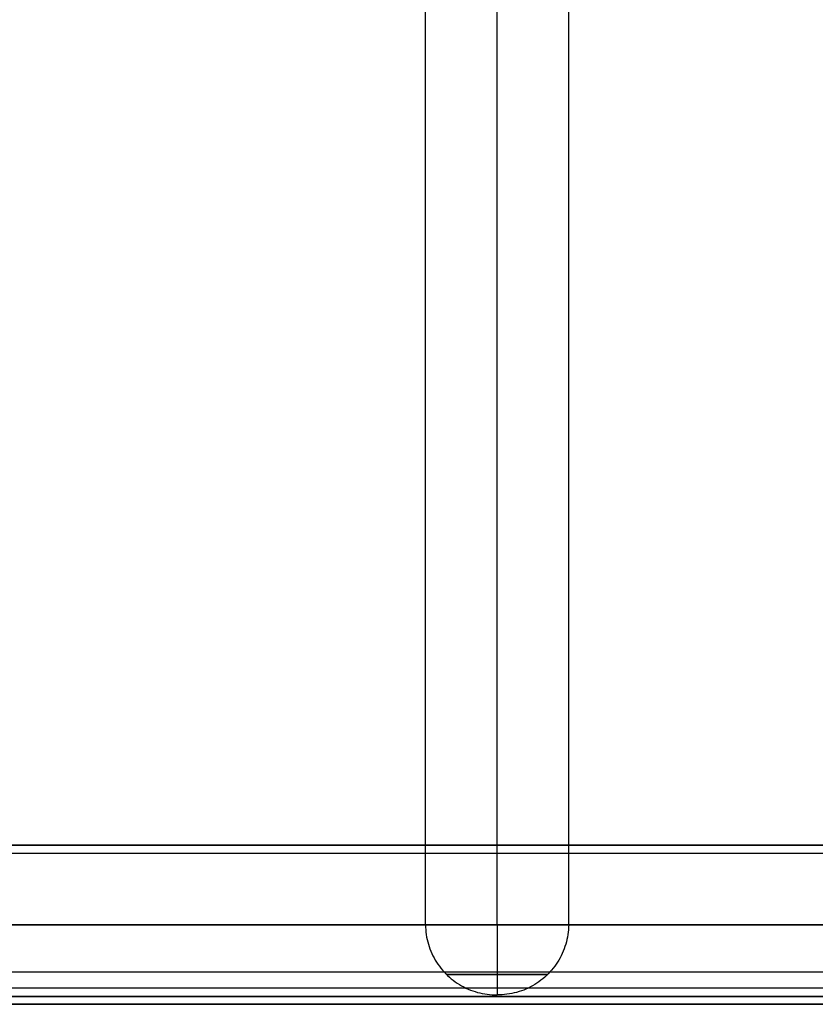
# Model space of a CAD drawing. Header units: millimetres. Extents: x -5 to 795, y 0 to 250.
# Tile 11 of 55: x 45 to 95, y 0 to 62. Entities that reach past the tile are written whole.
import ezdxf

# ---------------------------------------------------------------- set-up
doc = ezdxf.new("R2010")
doc.units = ezdxf.units.MM
doc.layers.add('Plant box - Two tier - Ferm Living', color=7, linetype='Continuous', true_color=0x000000)

msp = doc.modelspace()

# ---------------------------------------------------------------- linework, layer by layer
at = {"layer": 'Plant box - Two tier - Ferm Living'}
for p, q in [((70.5, 5, 5), (70.5, 245, 5)), ((75, 5, 5), (75, 245, 5)), ((75, 5, 9.5), (75, 245, 9.5)), ((75, 5, 0.5), (75, 245, 0.5)), ((79.5, 5, 5), (79.5, 245, 5)), ((15, 10, 5), (775, 10, 5)), ((775, 10, 674.846), (15, 10, 674.846)), ((2.179, 9.5, 159.5), (787.821, 9.5, 159.5)), ((5, 5, 155), (785, 5, 155)), ((5, 5, 164), (785, 5, 164)), ((15, 5, 10), (775, 5, 10)), ((775, 5, 669.846), (15, 5, 669.846)), ((15, 5), (775, 5)), ((775, 5, 679.846), (15, 5, 679.846)), ((15, 5, 5), (775, 5, 5)), ((775, 5, 674.846), (15, 5, 674.846)), ((70.504, 5, 5.195), (70.5, 5, 5.039)), ((70.5, 5, 5.039), (70.502, 5, 4.883)), ((70.5, 5, 5), (70.504, 4.845, 5)), ((70.502, 5, 4.883), (70.508, 5, 4.727)), ((70.514, 5, 5.351), (70.504, 5, 5.195)), ((70.508, 5, 4.727), (70.52, 5, 4.571)), ((70.529, 5, 5.507), (70.514, 5, 5.351)), ((70.52, 5, 4.571), (70.538, 5, 4.416)), ((70.549, 5, 5.661), (70.529, 5, 5.507)), ((70.538, 5, 4.416), (70.561, 5, 4.261)), ((70.575, 5, 5.816), (70.549, 5, 5.661)), ((70.561, 5, 4.261), (70.589, 5, 4.108)), ((70.605, 5, 5.969), (70.575, 5, 5.816)), ((70.589, 5, 4.108), (70.623, 5, 3.955)), ((70.642, 5, 6.121), (70.605, 5, 5.969)), ((70.623, 5, 3.955), (70.662, 5, 3.804)), ((70.683, 5, 6.271), (70.642, 5, 6.121)), ((70.662, 5, 3.804), (70.706, 5, 3.654)), ((70.73, 5, 6.42), (70.683, 5, 6.271)), ((70.706, 5, 3.654), (70.755, 5, 3.506)), ((70.782, 5, 6.568), (70.73, 5, 6.42)), ((70.755, 5, 3.506), (70.81, 5, 3.359)), ((70.839, 5, 6.713), (70.782, 5, 6.568)), ((70.81, 5, 3.359), (70.869, 5, 3.215)), ((70.901, 5, 6.856), (70.839, 5, 6.713)), ((70.869, 5, 3.215), (70.934, 5, 3.073)), ((70.968, 5, 6.998), (70.901, 5, 6.856)), ((70.934, 5, 3.073), (71.003, 5, 2.933)), ((71.039, 5, 7.136), (70.968, 5, 6.998)), ((71.003, 5, 2.933), (71.077, 5, 2.795)), ((71.116, 5, 7.273), (71.039, 5, 7.136)), ((71.077, 5, 2.795), (71.156, 5, 2.66)), ((71.197, 5, 7.406), (71.116, 5, 7.273)), ((71.156, 5, 2.66), (71.24, 5, 2.528)), ((71.283, 5, 7.536), (71.197, 5, 7.406)), ((71.24, 5, 2.528), (71.328, 5, 2.399)), ((71.373, 5, 7.664), (71.283, 5, 7.536)), ((71.328, 5, 2.399), (71.42, 5, 2.274)), ((71.468, 5, 7.788), (71.373, 5, 7.664)), ((71.42, 5, 2.274), (71.517, 5, 2.151)), ((71.567, 5, 7.909), (71.468, 5, 7.788)), ((71.517, 5, 2.151), (71.618, 5, 2.032)), ((71.67, 5, 8.027), (71.567, 5, 7.909)), ((71.618, 5, 2.032), (71.723, 5, 1.916)), ((71.777, 5, 8.14), (71.67, 5, 8.027)), ((71.723, 5, 1.916), (71.832, 5, 1.804)), ((71.888, 5, 8.25), (71.777, 5, 8.14)), ((71.832, 5, 1.804), (71.945, 5, 1.696)), ((72.002, 5, 8.356), (71.888, 5, 8.25)), ((71.945, 5, 1.696), (72.061, 5, 1.592)), ((72.121, 5, 8.458), (72.002, 5, 8.356)), ((72.061, 5, 1.592), (72.181, 5, 1.492)), ((72.243, 5, 8.556), (72.121, 5, 8.458)), ((72.181, 5, 1.492), (72.305, 5, 1.397)), ((72.368, 5, 8.65), (72.243, 5, 8.556)), ((72.305, 5, 1.397), (72.431, 5, 1.305)), ((72.496, 5, 8.739), (72.368, 5, 8.65)), ((72.431, 5, 1.305), (72.561, 5, 1.218)), ((72.627, 5, 8.824), (72.496, 5, 8.739)), ((72.561, 5, 1.218), (72.694, 5, 1.136)), ((72.761, 5, 8.904), (72.627, 5, 8.824)), ((72.694, 5, 1.136), (72.829, 5, 1.058)), ((72.898, 5, 8.979), (72.761, 5, 8.904)), ((72.829, 5, 1.058), (72.967, 5, 0.985)), ((73.037, 5, 9.05), (72.898, 5, 8.979)), ((72.967, 5, 0.985), (73.108, 5, 0.917)), ((73.179, 5, 9.115), (73.037, 5, 9.05)), ((73.108, 5, 0.917), (73.251, 5, 0.854)), ((73.323, 5, 9.176), (73.179, 5, 9.115)), ((73.251, 5, 0.854), (73.396, 5, 0.796)), ((73.469, 5, 9.232), (73.323, 5, 9.176)), ((73.396, 5, 0.796), (73.543, 5, 0.742)), ((73.617, 5, 9.282), (73.469, 5, 9.232)), ((73.543, 5, 0.742), (73.691, 5, 0.694)), ((73.766, 5, 9.328), (73.617, 5, 9.282)), ((73.691, 5, 0.694), (73.842, 5, 0.652)), ((73.917, 5, 9.368), (73.766, 5, 9.328)), ((73.842, 5, 0.652), (73.993, 5, 0.614)), ((74.069, 5, 9.403), (73.917, 5, 9.368)), ((73.993, 5, 0.614), (74.146, 5, 0.582)), ((74.223, 5, 9.432), (74.069, 5, 9.403)), ((74.146, 5, 0.582), (74.3, 5, 0.555)), ((74.377, 5, 9.457), (74.223, 5, 9.432)), ((74.3, 5, 0.555), (74.455, 5, 0.533)), ((74.532, 5, 9.476), (74.377, 5, 9.457)), ((74.455, 5, 0.533), (74.61, 5, 0.517)), ((74.688, 5, 9.489), (74.532, 5, 9.476)), ((74.61, 5, 0.517), (74.766, 5, 0.506)), ((74.844, 5, 9.497), (74.688, 5, 9.489)), ((74.766, 5, 0.506), (74.922, 5, 0.501)), ((75, 5, 9.5), (74.844, 5, 9.497)), ((74.922, 5, 0.501), (75.078, 5, 0.501)), ((75.156, 5, 9.497), (75, 5, 9.5)), ((75, 5, 9.5), (75, 4.845, 9.496)), ((75, 5, 0.5), (75, 4.845, 0.504)), ((75.078, 5, 0.501), (75.234, 5, 0.506)), ((75.312, 5, 9.489), (75.156, 5, 9.497)), ((75.234, 5, 0.506), (75.39, 5, 0.517)), ((75.468, 5, 9.476), (75.312, 5, 9.489)), ((75.39, 5, 0.517), (75.545, 5, 0.533)), ((75.623, 5, 9.457), (75.468, 5, 9.476)), ((75.545, 5, 0.533), (75.7, 5, 0.555)), ((75.777, 5, 9.432), (75.623, 5, 9.457)), ((75.7, 5, 0.555), (75.854, 5, 0.582)), ((75.931, 5, 9.403), (75.777, 5, 9.432)), ((75.854, 5, 0.582), (76.007, 5, 0.614)), ((76.083, 5, 9.368), (75.931, 5, 9.403)), ((76.007, 5, 0.614), (76.158, 5, 0.652)), ((76.234, 5, 9.328), (76.083, 5, 9.368)), ((76.158, 5, 0.652), (76.309, 5, 0.694)), ((76.383, 5, 9.282), (76.234, 5, 9.328)), ((76.309, 5, 0.694), (76.457, 5, 0.742)), ((76.531, 5, 9.232), (76.383, 5, 9.282)), ((76.457, 5, 0.742), (76.604, 5, 0.796)), ((76.677, 5, 9.176), (76.531, 5, 9.232)), ((76.604, 5, 0.796), (76.749, 5, 0.854)), ((76.821, 5, 9.115), (76.677, 5, 9.176)), ((76.749, 5, 0.854), (76.892, 5, 0.917)), ((76.963, 5, 9.05), (76.821, 5, 9.115)), ((76.892, 5, 0.917), (77.033, 5, 0.985)), ((77.102, 5, 8.979), (76.963, 5, 9.05)), ((77.033, 5, 0.985), (77.171, 5, 1.058)), ((77.239, 5, 8.904), (77.102, 5, 8.979)), ((77.171, 5, 1.058), (77.306, 5, 1.136)), ((77.373, 5, 8.824), (77.239, 5, 8.904)), ((77.306, 5, 1.136), (77.439, 5, 1.218)), ((77.504, 5, 8.739), (77.373, 5, 8.824)), ((77.439, 5, 1.218), (77.569, 5, 1.305)), ((77.632, 5, 8.65), (77.504, 5, 8.739)), ((77.569, 5, 1.305), (77.695, 5, 1.397)), ((77.757, 5, 8.556), (77.632, 5, 8.65)), ((77.695, 5, 1.397), (77.819, 5, 1.492)), ((77.879, 5, 8.458), (77.757, 5, 8.556)), ((77.819, 5, 1.492), (77.939, 5, 1.592)), ((77.998, 5, 8.356), (77.879, 5, 8.458)), ((77.939, 5, 1.592), (78.055, 5, 1.696)), ((78.112, 5, 8.25), (77.998, 5, 8.356)), ((78.055, 5, 1.696), (78.168, 5, 1.804)), ((78.223, 5, 8.14), (78.112, 5, 8.25)), ((78.168, 5, 1.804), (78.277, 5, 1.916)), ((78.33, 5, 8.027), (78.223, 5, 8.14)), ((78.277, 5, 1.916), (78.382, 5, 2.032)), ((78.433, 5, 7.909), (78.33, 5, 8.027)), ((78.382, 5, 2.032), (78.483, 5, 2.151)), ((78.532, 5, 7.788), (78.433, 5, 7.909)), ((78.483, 5, 2.151), (78.58, 5, 2.274)), ((78.627, 5, 7.664), (78.532, 5, 7.788)), ((78.58, 5, 2.274), (78.672, 5, 2.399)), ((78.717, 5, 7.536), (78.627, 5, 7.664)), ((78.672, 5, 2.399), (78.76, 5, 2.528)), ((78.803, 5, 7.406), (78.717, 5, 7.536)), ((78.76, 5, 2.528), (78.844, 5, 2.66)), ((78.884, 5, 7.273), (78.803, 5, 7.406)), ((78.844, 5, 2.66), (78.923, 5, 2.795)), ((78.961, 5, 7.136), (78.884, 5, 7.273)), ((78.923, 5, 2.795), (78.997, 5, 2.933)), ((79.032, 5, 6.998), (78.961, 5, 7.136)), ((78.997, 5, 2.933), (79.066, 5, 3.073)), ((79.099, 5, 6.856), (79.032, 5, 6.998)), ((79.066, 5, 3.073), (79.131, 5, 3.215)), ((79.161, 5, 6.713), (79.099, 5, 6.856)), ((79.131, 5, 3.215), (79.19, 5, 3.359)), ((79.218, 5, 6.568), (79.161, 5, 6.713)), ((79.19, 5, 3.359), (79.245, 5, 3.506)), ((79.27, 5, 6.42), (79.218, 5, 6.568)), ((79.245, 5, 3.506), (79.294, 5, 3.654)), ((79.317, 5, 6.271), (79.27, 5, 6.42)), ((79.294, 5, 3.654), (79.338, 5, 3.804)), ((79.358, 5, 6.121), (79.317, 5, 6.271)), ((79.338, 5, 3.804), (79.377, 5, 3.955)), ((79.395, 5, 5.969), (79.358, 5, 6.121)), ((79.377, 5, 3.955), (79.411, 5, 4.108)), ((79.425, 5, 5.816), (79.395, 5, 5.969)), ((79.411, 5, 4.108), (79.439, 5, 4.261)), ((79.451, 5, 5.661), (79.425, 5, 5.816)), ((79.439, 5, 4.261), (79.462, 5, 4.416)), ((79.471, 5, 5.507), (79.451, 5, 5.661)), ((79.462, 5, 4.416), (79.48, 5, 4.571)), ((79.486, 5, 5.351), (79.471, 5, 5.507)), ((79.48, 5, 4.571), (79.492, 5, 4.727)), ((79.496, 5, 5.195), (79.486, 5, 5.351)), ((79.492, 5, 4.727), (79.498, 5, 4.883)), ((79.5, 5, 5.039), (79.496, 5, 5.195)), ((79.5, 5, 5), (79.496, 4.845, 5)), ((79.498, 5, 4.883), (79.5, 5, 5.039)), ((70.504, 4.845, 5), (70.514, 4.689, 5)), ((70.514, 4.689, 5), (70.529, 4.535, 5)), ((70.529, 4.535, 5), (70.55, 4.381, 5)), ((70.55, 4.381, 5), (70.576, 4.227, 5)), ((75, 4.845, 9.496), (75, 4.689, 9.486)), ((75, 4.845, 0.504), (75, 4.689, 0.514)), ((75, 4.689, 9.486), (75, 4.535, 9.471)), ((75, 4.689, 0.514), (75, 4.535, 0.529)), ((75, 4.535, 9.471), (75, 4.381, 9.45)), ((75, 4.535, 0.529), (75, 4.381, 0.55)), ((75, 4.381, 9.45), (75, 4.227, 9.424)), ((75, 4.381, 0.55), (75, 4.227, 0.576)), ((79.45, 4.381, 5), (79.424, 4.227, 5)), ((79.471, 4.535, 5), (79.45, 4.381, 5)), ((79.486, 4.689, 5), (79.471, 4.535, 5)), ((79.496, 4.845, 5), (79.486, 4.689, 5)), ((70.576, 4.227, 5), (70.607, 4.075, 5)), ((70.607, 4.075, 5), (70.644, 3.924, 5)), ((70.644, 3.924, 5), (70.685, 3.774, 5)), ((70.685, 3.774, 5), (70.732, 3.626, 5)), ((75, 4.227, 9.424), (75, 4.075, 9.393)), ((75, 4.227, 0.576), (75, 4.075, 0.607)), ((75, 4.075, 9.393), (75, 3.924, 9.356)), ((75, 4.075, 0.607), (75, 3.924, 0.644)), ((75, 3.924, 9.356), (75, 3.774, 9.315)), ((75, 3.924, 0.644), (75, 3.774, 0.685)), ((75, 3.774, 9.315), (75, 3.626, 9.268)), ((75, 3.774, 0.685), (75, 3.626, 0.732)), ((79.315, 3.774, 5), (79.268, 3.626, 5)), ((79.356, 3.924, 5), (79.315, 3.774, 5)), ((79.393, 4.075, 5), (79.356, 3.924, 5)), ((79.424, 4.227, 5), (79.393, 4.075, 5)), ((70.732, 3.626, 5), (70.784, 3.479, 5)), ((70.784, 3.479, 5), (70.842, 3.335, 5)), ((70.842, 3.335, 5), (70.904, 3.192, 5)), ((70.904, 3.192, 5), (70.971, 3.052, 5)), ((75, 3.626, 9.268), (75, 3.479, 9.216)), ((75, 3.626, 0.732), (75, 3.479, 0.784)), ((75, 3.479, 9.216), (75, 3.335, 9.158)), ((75, 3.479, 0.784), (75, 3.335, 0.842)), ((75, 3.335, 9.158), (75, 3.192, 9.096)), ((75, 3.335, 0.842), (75, 3.192, 0.904)), ((75, 3.192, 9.096), (75, 3.052, 9.029)), ((75, 3.192, 0.904), (75, 3.052, 0.971)), ((79.096, 3.192, 5), (79.029, 3.052, 5)), ((79.158, 3.335, 5), (79.096, 3.192, 5)), ((79.216, 3.479, 5), (79.158, 3.335, 5)), ((79.268, 3.626, 5), (79.216, 3.479, 5)), ((70.971, 3.052, 5), (71.043, 2.914, 5)), ((71.043, 2.914, 5), (71.12, 2.779, 5)), ((71.12, 2.779, 5), (71.201, 2.647, 5)), ((71.201, 2.647, 5), (71.287, 2.517, 5)), ((71.287, 2.517, 5), (71.378, 2.391, 5)), ((75, 3.052, 9.029), (75, 2.914, 8.957)), ((75, 3.052, 0.971), (75, 2.914, 1.043)), ((75, 2.914, 8.957), (75, 2.779, 8.88)), ((75, 2.914, 1.043), (75, 2.779, 1.12)), ((75, 2.779, 8.88), (75, 2.647, 8.799)), ((75, 2.779, 1.12), (75, 2.647, 1.201)), ((75, 2.647, 8.799), (75, 2.517, 8.713)), ((75, 2.647, 1.201), (75, 2.517, 1.287)), ((75, 2.517, 8.713), (75, 2.391, 8.622)), ((75, 2.517, 1.287), (75, 2.391, 1.378)), ((78.713, 2.517, 5), (78.622, 2.391, 5)), ((78.799, 2.647, 5), (78.713, 2.517, 5)), ((78.88, 2.779, 5), (78.799, 2.647, 5)), ((78.957, 2.914, 5), (78.88, 2.779, 5)), ((79.029, 3.052, 5), (78.957, 2.914, 5)), ((-3, 2.041, 682), (793, 2.041, 682)), ((-3, 2.041, 750), (793, 2.041, 750)), ((-3, 2.041, 715), (793, 2.041, 715)), ((71.378, 2.391, 5), (71.473, 2.268, 5)), ((71.473, 2.268, 5), (71.572, 2.148, 5)), ((71.572, 2.148, 5), (71.675, 2.032, 5)), ((71.675, 2.032, 5), (71.782, 1.919, 5)), ((71.782, 1.919, 5), (71.893, 1.81, 5)), ((71.821, 1.883, 5.138), (71.818, 1.883, 5.028)), ((71.818, 1.883, 5.028), (71.819, 1.883, 4.917)), ((71.819, 1.883, 4.917), (71.824, 1.883, 4.807)), ((71.828, 1.883, 5.248), (71.821, 1.883, 5.138)), ((71.824, 1.883, 4.807), (71.833, 1.883, 4.697)), ((71.838, 1.883, 5.358), (71.828, 1.883, 5.248)), ((71.833, 1.883, 4.697), (71.845, 1.883, 4.587)), ((71.853, 1.883, 5.468), (71.838, 1.883, 5.358)), ((71.845, 1.883, 4.587), (71.861, 1.883, 4.478)), ((71.871, 1.883, 5.577), (71.853, 1.883, 5.468)), ((71.861, 1.883, 4.478), (71.881, 1.883, 4.369)), ((71.893, 1.883, 5.685), (71.871, 1.883, 5.577)), ((71.881, 1.883, 4.369), (71.905, 1.883, 4.261)), ((71.918, 1.883, 5.792), (71.893, 1.883, 5.685)), ((71.905, 1.883, 4.261), (71.932, 1.883, 4.154)), ((71.948, 1.883, 5.899), (71.918, 1.883, 5.792)), ((71.932, 1.883, 4.154), (71.964, 1.883, 4.048)), ((71.981, 1.883, 6.004), (71.948, 1.883, 5.899)), ((71.964, 1.883, 4.048), (71.999, 1.883, 3.943)), ((72.017, 1.883, 6.108), (71.981, 1.883, 6.004)), ((71.999, 1.883, 3.943), (72.037, 1.883, 3.84)), ((72.058, 1.883, 6.211), (72.017, 1.883, 6.108)), ((72.037, 1.883, 3.84), (72.079, 1.883, 3.738)), ((72.101, 1.883, 6.313), (72.058, 1.883, 6.211)), ((72.079, 1.883, 3.738), (72.125, 1.883, 3.637)), ((72.149, 1.883, 6.413), (72.101, 1.883, 6.313)), ((72.125, 1.883, 3.637), (72.174, 1.883, 3.538)), ((72.199, 1.883, 6.511), (72.149, 1.883, 6.413)), ((72.174, 1.883, 3.538), (72.226, 1.883, 3.441)), ((72.254, 1.883, 6.607), (72.199, 1.883, 6.511)), ((72.226, 1.883, 3.441), (72.282, 1.883, 3.346)), ((72.311, 1.883, 6.701), (72.254, 1.883, 6.607)), ((72.282, 1.883, 3.346), (72.341, 1.883, 3.252)), ((72.372, 1.883, 6.794), (72.311, 1.883, 6.701)), ((72.341, 1.883, 3.252), (72.403, 1.883, 3.161)), ((72.435, 1.883, 6.884), (72.372, 1.883, 6.794)), ((72.403, 1.883, 3.161), (72.469, 1.883, 3.072)), ((72.502, 1.883, 6.972), (72.435, 1.883, 6.884)), ((72.469, 1.883, 3.072), (72.537, 1.883, 2.985)), ((72.572, 1.883, 7.057), (72.502, 1.883, 6.972)), ((72.537, 1.883, 2.985), (72.608, 1.883, 2.901)), ((72.645, 1.883, 7.14), (72.572, 1.883, 7.057)), ((72.608, 1.883, 2.901), (72.683, 1.883, 2.819)), ((72.721, 1.883, 7.221), (72.645, 1.883, 7.14)), ((72.683, 1.883, 2.819), (72.76, 1.883, 2.74)), ((72.799, 1.883, 7.298), (72.721, 1.883, 7.221)), ((72.76, 1.883, 2.74), (72.84, 1.883, 2.664)), ((72.88, 1.883, 7.373), (72.799, 1.883, 7.298)), ((72.84, 1.883, 2.664), (72.922, 1.883, 2.59)), ((72.964, 1.883, 7.445), (72.88, 1.883, 7.373)), ((72.922, 1.883, 2.59), (73.007, 1.883, 2.52)), ((73.05, 1.883, 7.515), (72.964, 1.883, 7.445)), ((73.007, 1.883, 2.52), (73.094, 1.883, 2.452)), ((73.139, 1.883, 7.581), (73.05, 1.883, 7.515)), ((73.094, 1.883, 2.452), (73.184, 1.883, 2.387)), ((73.229, 1.883, 7.644), (73.139, 1.883, 7.581)), ((73.184, 1.883, 2.387), (73.275, 1.883, 2.326)), ((73.322, 1.883, 7.704), (73.229, 1.883, 7.644)), ((73.275, 1.883, 2.326), (73.369, 1.883, 2.268)), ((73.417, 1.883, 7.76), (73.322, 1.883, 7.704)), ((73.369, 1.883, 2.268), (73.465, 1.883, 2.213)), ((73.514, 1.883, 7.814), (73.417, 1.883, 7.76)), ((73.465, 1.883, 2.213), (73.563, 1.883, 2.161)), ((73.612, 1.883, 7.863), (73.514, 1.883, 7.814)), ((73.563, 1.883, 2.161), (73.662, 1.883, 2.113)), ((73.713, 1.883, 7.91), (73.612, 1.883, 7.863)), ((73.662, 1.883, 2.113), (73.763, 1.883, 2.068)), ((73.814, 1.883, 7.953), (73.713, 1.883, 7.91)), ((73.763, 1.883, 2.068), (73.866, 1.883, 2.027)), ((73.917, 1.883, 7.992), (73.814, 1.883, 7.953)), ((73.866, 1.883, 2.027), (73.97, 1.883, 1.989)), ((74.022, 1.883, 8.028), (73.917, 1.883, 7.992)), ((73.97, 1.883, 1.989), (74.075, 1.883, 1.956)), ((74.128, 1.883, 8.06), (74.022, 1.883, 8.028)), ((74.075, 1.883, 1.956), (74.181, 1.883, 1.925)), ((74.234, 1.883, 8.088), (74.128, 1.883, 8.06)), ((74.181, 1.883, 1.925), (74.288, 1.883, 1.899)), ((74.342, 1.883, 8.113), (74.234, 1.883, 8.088)), ((74.288, 1.883, 1.899), (74.396, 1.883, 1.876)), ((74.45, 1.883, 8.134), (74.342, 1.883, 8.113)), ((74.396, 1.883, 1.876), (74.505, 1.883, 1.857)), ((74.56, 1.883, 8.151), (74.45, 1.883, 8.134)), ((74.505, 1.883, 1.857), (74.614, 1.883, 1.841)), ((74.669, 1.883, 8.165), (74.56, 1.883, 8.151)), ((74.614, 1.883, 1.841), (74.724, 1.883, 1.83)), ((74.779, 1.883, 8.174), (74.669, 1.883, 8.165)), ((74.724, 1.883, 1.83), (74.834, 1.883, 1.822)), ((74.89, 1.883, 8.18), (74.779, 1.883, 8.174)), ((74.834, 1.883, 1.822), (74.945, 1.883, 1.818)), ((75, 1.883, 8.182), (74.89, 1.883, 8.18)), ((74.945, 1.883, 1.818), (75.055, 1.883, 1.818)), ((75, 2.391, 8.622), (75, 2.268, 8.527)), ((75, 2.391, 1.378), (75, 2.268, 1.473)), ((75, 2.268, 8.527), (75, 2.148, 8.428)), ((75, 2.268, 1.473), (75, 2.148, 1.572)), ((75, 2.148, 8.428), (75, 2.032, 8.325)), ((75, 2.148, 1.572), (75, 2.032, 1.675)), ((75, 2.032, 8.325), (75, 1.919, 8.218)), ((75, 2.032, 1.675), (75, 1.919, 1.782)), ((75, 1.919, 8.218), (75, 1.81, 8.107)), ((75, 1.919, 1.782), (75, 1.81, 1.893)), ((75.11, 1.883, 8.18), (75, 1.883, 8.182)), ((75.055, 1.883, 1.818), (75.166, 1.883, 1.822)), ((75.221, 1.883, 8.174), (75.11, 1.883, 8.18)), ((75.166, 1.883, 1.822), (75.276, 1.883, 1.83)), ((75.331, 1.883, 8.165), (75.221, 1.883, 8.174)), ((75.276, 1.883, 1.83), (75.386, 1.883, 1.841)), ((75.44, 1.883, 8.151), (75.331, 1.883, 8.165)), ((75.386, 1.883, 1.841), (75.495, 1.883, 1.857)), ((75.55, 1.883, 8.134), (75.44, 1.883, 8.151)), ((75.495, 1.883, 1.857), (75.604, 1.883, 1.876)), ((75.658, 1.883, 8.113), (75.55, 1.883, 8.134)), ((75.604, 1.883, 1.876), (75.712, 1.883, 1.899)), ((75.766, 1.883, 8.088), (75.658, 1.883, 8.113)), ((75.712, 1.883, 1.899), (75.819, 1.883, 1.925)), ((75.872, 1.883, 8.06), (75.766, 1.883, 8.088)), ((75.819, 1.883, 1.925), (75.925, 1.883, 1.956)), ((75.978, 1.883, 8.028), (75.872, 1.883, 8.06)), ((75.925, 1.883, 1.956), (76.03, 1.883, 1.989)), ((76.083, 1.883, 7.992), (75.978, 1.883, 8.028)), ((76.03, 1.883, 1.989), (76.134, 1.883, 2.027)), ((76.186, 1.883, 7.953), (76.083, 1.883, 7.992)), ((76.134, 1.883, 2.027), (76.237, 1.883, 2.068)), ((76.287, 1.883, 7.91), (76.186, 1.883, 7.953)), ((76.237, 1.883, 2.068), (76.338, 1.883, 2.113)), ((76.388, 1.883, 7.863), (76.287, 1.883, 7.91)), ((76.338, 1.883, 2.113), (76.437, 1.883, 2.161)), ((76.486, 1.883, 7.814), (76.388, 1.883, 7.863)), ((76.437, 1.883, 2.161), (76.535, 1.883, 2.213)), ((76.583, 1.883, 7.76), (76.486, 1.883, 7.814)), ((76.535, 1.883, 2.213), (76.631, 1.883, 2.268)), ((76.678, 1.883, 7.704), (76.583, 1.883, 7.76)), ((76.631, 1.883, 2.268), (76.725, 1.883, 2.326)), ((76.771, 1.883, 7.644), (76.678, 1.883, 7.704)), ((76.725, 1.883, 2.326), (76.816, 1.883, 2.387)), ((76.861, 1.883, 7.581), (76.771, 1.883, 7.644)), ((76.816, 1.883, 2.387), (76.906, 1.883, 2.452)), ((76.95, 1.883, 7.515), (76.861, 1.883, 7.581)), ((76.906, 1.883, 2.452), (76.993, 1.883, 2.52)), ((77.036, 1.883, 7.445), (76.95, 1.883, 7.515)), ((76.993, 1.883, 2.52), (77.078, 1.883, 2.59)), ((77.12, 1.883, 7.373), (77.036, 1.883, 7.445)), ((77.078, 1.883, 2.59), (77.16, 1.883, 2.664)), ((77.201, 1.883, 7.298), (77.12, 1.883, 7.373)), ((77.16, 1.883, 2.664), (77.24, 1.883, 2.74)), ((77.279, 1.883, 7.221), (77.201, 1.883, 7.298)), ((77.24, 1.883, 2.74), (77.317, 1.883, 2.819)), ((77.355, 1.883, 7.14), (77.279, 1.883, 7.221)), ((77.317, 1.883, 2.819), (77.392, 1.883, 2.901)), ((77.428, 1.883, 7.057), (77.355, 1.883, 7.14)), ((77.392, 1.883, 2.901), (77.463, 1.883, 2.985)), ((77.498, 1.883, 6.972), (77.428, 1.883, 7.057)), ((77.463, 1.883, 2.985), (77.531, 1.883, 3.072)), ((77.565, 1.883, 6.884), (77.498, 1.883, 6.972)), ((77.531, 1.883, 3.072), (77.597, 1.883, 3.161)), ((77.628, 1.883, 6.794), (77.565, 1.883, 6.884)), ((77.597, 1.883, 3.161), (77.659, 1.883, 3.252)), ((77.689, 1.883, 6.701), (77.628, 1.883, 6.794)), ((77.659, 1.883, 3.252), (77.718, 1.883, 3.346)), ((77.746, 1.883, 6.607), (77.689, 1.883, 6.701)), ((77.718, 1.883, 3.346), (77.774, 1.883, 3.441)), ((77.801, 1.883, 6.511), (77.746, 1.883, 6.607)), ((77.774, 1.883, 3.441), (77.826, 1.883, 3.538)), ((77.851, 1.883, 6.413), (77.801, 1.883, 6.511)), ((77.826, 1.883, 3.538), (77.875, 1.883, 3.637)), ((77.899, 1.883, 6.313), (77.851, 1.883, 6.413)), ((77.875, 1.883, 3.637), (77.921, 1.883, 3.738)), ((77.942, 1.883, 6.211), (77.899, 1.883, 6.313)), ((77.921, 1.883, 3.738), (77.963, 1.883, 3.84)), ((77.983, 1.883, 6.108), (77.942, 1.883, 6.211)), ((77.963, 1.883, 3.84), (78.001, 1.883, 3.943)), ((78.019, 1.883, 6.004), (77.983, 1.883, 6.108)), ((78.001, 1.883, 3.943), (78.036, 1.883, 4.048)), ((78.052, 1.883, 5.899), (78.019, 1.883, 6.004)), ((78.036, 1.883, 4.048), (78.068, 1.883, 4.154)), ((78.082, 1.883, 5.792), (78.052, 1.883, 5.899)), ((78.068, 1.883, 4.154), (78.095, 1.883, 4.261)), ((78.107, 1.883, 5.685), (78.082, 1.883, 5.792)), ((78.095, 1.883, 4.261), (78.119, 1.883, 4.369)), ((78.218, 1.919, 5), (78.107, 1.81, 5)), ((78.129, 1.883, 5.577), (78.107, 1.883, 5.685)), ((78.119, 1.883, 4.369), (78.139, 1.883, 4.478)), ((78.147, 1.883, 5.468), (78.129, 1.883, 5.577)), ((78.139, 1.883, 4.478), (78.155, 1.883, 4.587)), ((78.162, 1.883, 5.358), (78.147, 1.883, 5.468)), ((78.155, 1.883, 4.587), (78.167, 1.883, 4.697)), ((78.172, 1.883, 5.248), (78.162, 1.883, 5.358)), ((78.167, 1.883, 4.697), (78.176, 1.883, 4.807)), ((78.179, 1.883, 5.138), (78.172, 1.883, 5.248)), ((78.176, 1.883, 4.807), (78.181, 1.883, 4.917)), ((78.182, 1.883, 5.028), (78.179, 1.883, 5.138)), ((78.181, 1.883, 4.917), (78.182, 1.883, 5.028)), ((78.325, 2.032, 5), (78.218, 1.919, 5)), ((78.428, 2.148, 5), (78.325, 2.032, 5)), ((78.527, 2.268, 5), (78.428, 2.148, 5)), ((78.622, 2.391, 5), (78.527, 2.268, 5)), ((71.893, 1.81, 5), (72.008, 1.705, 5)), ((72.008, 1.705, 5), (72.126, 1.605, 5)), ((72.126, 1.605, 5), (72.248, 1.508, 5)), ((72.248, 1.508, 5), (72.373, 1.416, 5)), ((72.373, 1.416, 5), (72.502, 1.328, 5)), ((72.502, 1.328, 5), (72.633, 1.244, 5)), ((72.633, 1.244, 5), (72.767, 1.166, 5)), ((75, 1.81, 8.107), (75, 1.705, 7.992)), ((75, 1.81, 1.893), (75, 1.705, 2.008)), ((75, 1.705, 7.992), (75, 1.605, 7.874)), ((75, 1.705, 2.008), (75, 1.605, 2.126)), ((75, 1.605, 7.874), (75, 1.508, 7.752)), ((75, 1.605, 2.126), (75, 1.508, 2.248)), ((75, 1.508, 7.752), (75, 1.416, 7.627)), ((75, 1.508, 2.248), (75, 1.416, 2.373)), ((75, 1.416, 7.627), (75, 1.328, 7.498)), ((75, 1.416, 2.373), (75, 1.328, 2.502)), ((75, 1.328, 7.498), (75, 1.244, 7.367)), ((75, 1.328, 2.502), (75, 1.244, 2.633)), ((75, 1.244, 7.367), (75, 1.166, 7.233)), ((75, 1.244, 2.633), (75, 1.166, 2.767)), ((77.367, 1.244, 5), (77.233, 1.166, 5)), ((77.498, 1.328, 5), (77.367, 1.244, 5)), ((77.627, 1.416, 5), (77.498, 1.328, 5)), ((77.752, 1.508, 5), (77.627, 1.416, 5)), ((77.874, 1.605, 5), (77.752, 1.508, 5)), ((77.992, 1.705, 5), (77.874, 1.605, 5)), ((78.107, 1.81, 5), (77.992, 1.705, 5)), ((793, 1.02, 750), (-3, 1.02, 750)), ((72.767, 1.166, 5), (72.904, 1.092, 5)), ((72.904, 1.092, 5), (73.043, 1.023, 5)), ((73.043, 1.023, 5), (73.184, 0.958, 5)), ((73.184, 0.958, 5), (73.328, 0.899, 5)), ((73.328, 0.899, 5), (73.474, 0.845, 5)), ((73.474, 0.845, 5), (73.621, 0.796, 5)), ((73.621, 0.796, 5), (73.771, 0.752, 5)), ((73.771, 0.752, 5), (73.921, 0.713, 5)), ((73.921, 0.713, 5), (74.073, 0.68, 5)), ((74.073, 0.68, 5), (74.226, 0.652, 5)), ((74.226, 0.652, 5), (74.38, 0.629, 5)), ((74.38, 0.629, 5), (74.534, 0.611, 5)), ((75, 1.166, 7.233), (75, 1.092, 7.096)), ((75, 1.166, 2.767), (75, 1.092, 2.904)), ((75, 1.092, 7.096), (75, 1.023, 6.957)), ((75, 1.092, 2.904), (75, 1.023, 3.043)), ((75, 1.023, 6.957), (75, 0.958, 6.816)), ((75, 1.023, 3.043), (75, 0.958, 3.184)), ((75, 0.958, 6.816), (75, 0.899, 6.672)), ((75, 0.958, 3.184), (75, 0.899, 3.328)), ((75, 0.899, 6.672), (75, 0.845, 6.526)), ((75, 0.899, 3.328), (75, 0.845, 3.474)), ((75, 0.845, 6.526), (75, 0.796, 6.379)), ((75, 0.845, 3.474), (75, 0.796, 3.621)), ((75, 0.796, 6.379), (75, 0.752, 6.229)), ((75, 0.796, 3.621), (75, 0.752, 3.771)), ((75, 0.752, 6.229), (75, 0.713, 6.079)), ((75, 0.752, 3.771), (75, 0.713, 3.921)), ((75, 0.713, 6.079), (75, 0.68, 5.927)), ((75, 0.713, 3.921), (75, 0.68, 4.073)), ((75, 0.68, 5.927), (75, 0.652, 5.774)), ((75, 0.68, 4.073), (75, 0.652, 4.226)), ((75, 0.652, 5.774), (75, 0.629, 5.62)), ((75, 0.652, 4.226), (75, 0.629, 4.38)), ((75, 0.629, 5.62), (75, 0.611, 5.466)), ((75, 0.629, 4.38), (75, 0.611, 4.534)), ((75.62, 0.629, 5), (75.466, 0.611, 5)), ((75.774, 0.652, 5), (75.62, 0.629, 5)), ((75.927, 0.68, 5), (75.774, 0.652, 5)), ((76.079, 0.713, 5), (75.927, 0.68, 5)), ((76.229, 0.752, 5), (76.079, 0.713, 5)), ((76.379, 0.796, 5), (76.229, 0.752, 5)), ((76.526, 0.845, 5), (76.379, 0.796, 5)), ((76.672, 0.899, 5), (76.526, 0.845, 5)), ((76.816, 0.958, 5), (76.672, 0.899, 5)), ((76.957, 1.023, 5), (76.816, 0.958, 5)), ((77.096, 1.092, 5), (76.957, 1.023, 5)), ((77.233, 1.166, 5), (77.096, 1.092, 5)), ((-5, 0, 680), (795, 0, 680)), ((-5, 0, 715), (795, 0, 715)), ((793, 0, 750), (-3, 0, 750)), ((0, 0.49, 164.093), (789.992, 0.49, 164.093)), ((0, 0.49, 166.093), (789.992, 0.49, 166.093)), ((789.992, 0.49, 165.093), (0, 0.49, 165.093)), ((2.179, 0.5, 159.5), (787.821, 0.5, 159.5)), ((15, 0, 5), (775, 0, 5)), ((775, 0, 674.846), (15, 0, 674.846)), ((74.534, 0.611, 5), (74.689, 0.6, 5)), ((74.689, 0.6, 5), (74.845, 0.593, 5)), ((74.845, 0.593, 5), (75, 0.592, 5)), ((75, 0.611, 5.466), (75, 0.6, 5.311)), ((75, 0.611, 4.534), (75, 0.6, 4.689)), ((75, 0.6, 5.311), (75, 0.593, 5.155)), ((75, 0.6, 4.689), (75, 0.593, 4.845)), ((75, 0.593, 5.155), (75, 0.592, 5)), ((75, 0.593, 4.845), (75, 0.592, 5)), ((75.155, 0.593, 5), (75, 0.592, 5)), ((75.311, 0.6, 5), (75.155, 0.593, 5)), ((75.466, 0.611, 5), (75.311, 0.6, 5))]:
    msp.add_line(p, q, dxfattribs=at)

doc.saveas('drawing.dxf')
